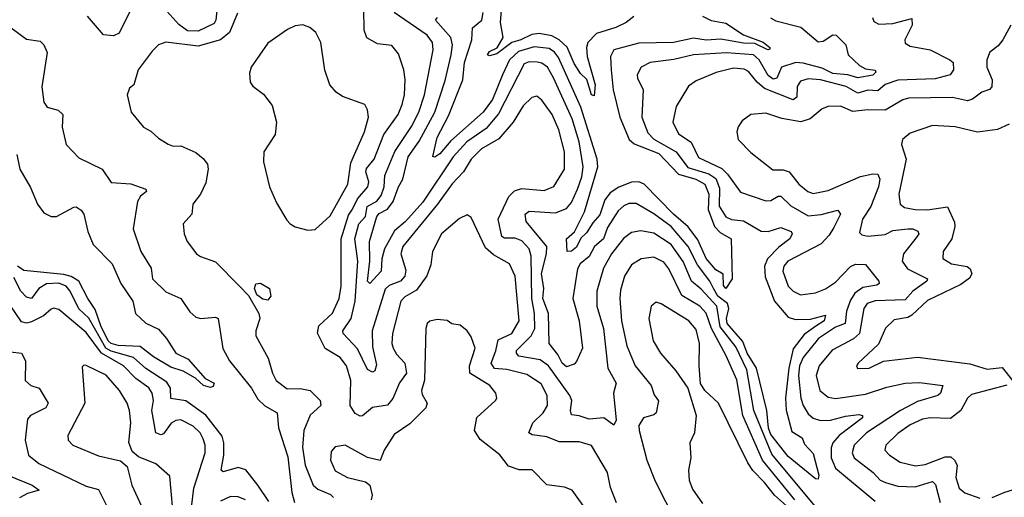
# Model space of a CAD drawing. Extents: x 1843161 to 1959474, y 907081 to 1016326.
# Tile 31 of 256: x 1850488 to 1854443, y 928376 to 930297. Entities that reach past the tile are written whole.
import ezdxf

# ---------------------------------------------------------------- set-up
doc = ezdxf.new("R2010")
doc.units = 0

msp = doc.modelspace()

# ---------------------------------------------------------------- linework, layer by layer
at = {"layer": '0CON20XD'}
for points in [[(1850933.3, 930335), (1850887.4, 930242.6), (1850865, 930231), (1850825, 930236.1), (1850760.8, 930310.8)], [(1851281.5, 930345), (1851276, 930294), (1851269.4, 930280.6), (1851205, 930250.1), (1851162.2, 930252.2), (1851126.6, 930276.6), (1851055, 930358.1)], [(1851825.1, 929534.9), (1851845, 929575.7), (1851887, 929625), (1851890.5, 929645), (1851878.7, 929685), (1851881.2, 929698.8), (1851911.5, 929735), (1851951, 929835), (1852008.4, 929915), (1852025, 929955.8), (1852033.8, 929995), (1852036.2, 930056.2), (1852031.1, 930095), (1852009.4, 930159.4), (1851982.2, 930192.2), (1851925, 930200), (1851883, 930223), (1851871.2, 930255), (1851870.5, 930340.5)], [(1852955, 930310), (1852924, 930285), (1852882, 930265), (1852805, 930241.6), (1852770, 930205), (1852764.7, 930185), (1852768, 930148), (1852800.3, 930035), (1852795, 929990.8), (1852785, 929994.2), (1852766.2, 930056.2), (1852740.7, 930080.7), (1852715, 930120.3), (1852686.6, 930186.6), (1852655.1, 930215.1), (1852625, 930232.2), (1852575, 930241.3), (1852545, 930237.2), (1852501.3, 930215), (1852465.1, 930204.9), (1852405, 930159.4), (1852375, 930151.4), (1852366.7, 930155), (1852375, 930168), (1852406.1, 930183.9), (1852429.5, 930225), (1852419.7, 930285), (1852423.2, 930335)], [(1851362.6, 930322.6), (1851330.2, 930245), (1851295, 930216.1), (1851205, 930189.7), (1851075, 930205.6), (1851046, 930195), (1851019.8, 930170.2), (1850963.8, 930095), (1850945.8, 930035), (1850928.8, 930021.2), (1850920, 929995), (1850936.2, 929925), (1850985, 929864.2), (1851015, 929848.8), (1851045, 929820), (1851085, 929796), (1851105, 929788), (1851135, 929789.2), (1851195, 929762.9), (1851225, 929738.6), (1851241.9, 929715), (1851245.5, 929695), (1851235, 929640), (1851214.6, 929595.4), (1851184, 929555), (1851180, 929515), (1851144.5, 929475.5), (1851148.1, 929435), (1851160, 929405), (1851197.5, 929355), (1851213.8, 929343.8), (1851275, 929322.9), (1851370.3, 929225), (1851407.7, 929187.7), (1851449.1, 929115), (1851452.7, 929095), (1851436.7, 929045), (1851436.7, 929025), (1851486.4, 928935), (1851502.9, 928875), (1851518, 928845), (1851562.3, 928812.3), (1851615, 928813), (1851655, 928805.9), (1851695.6, 928765), (1851698.1, 928745), (1851655, 928706.7), (1851628.9, 928645), (1851623.7, 928576.3), (1851634.8, 928505), (1851667.4, 928425), (1851685, 928409), (1851736.7, 928386.7), (1851748.5, 928375)], [(1853695.9, 928325), (1853509.3, 928549.3), (1853436.7, 928725), (1853408.5, 928888.5), (1853365, 928980.3), (1853301.8, 929061.8), (1853288.6, 929145), (1853225, 929213.5), (1853186.3, 929245), (1853153.7, 929323.7), (1853105, 929392), (1853035, 929438.6), (1852982.5, 929447.5), (1852945, 929440.3), (1852913.4, 929416.6), (1852864.9, 929355.1), (1852832.8, 929297.2), (1852806.8, 929205), (1852805.7, 929145), (1852833.2, 929055), (1852850.6, 928895), (1852884.6, 928835), (1852872.9, 928795), (1852884.3, 928685.8), (1852875, 928665.5), (1852835, 928696), (1852775, 928690), (1852735.9, 928704.1), (1852705, 928707.8), (1852700.3, 928725), (1852705.6, 928765), (1852698.4, 928785), (1852612.1, 928905), (1852578.9, 928928.9), (1852493.4, 928943.4), (1852483.8, 928955), (1852483.7, 928966.3), (1852543.2, 929025), (1852557.2, 929055), (1852556.3, 929115), (1852544.9, 929175), (1852542.4, 929345), (1852534, 929375), (1852505, 929407.6), (1852478.5, 929418.5), (1852435, 929418.3), (1852425, 929424.1), (1852410.5, 929495), (1852452.7, 929585), (1852475, 929608.3), (1852505, 929617.8), (1852595, 929609.7), (1852634.2, 929625.8), (1852676.3, 929695), (1852676.5, 929765), (1852653.4, 929853.4), (1852626.5, 929915), (1852585, 929973.6), (1852565, 929989.1), (1852545, 929983.1), (1852510.3, 929949.7), (1852469.7, 929885), (1852413, 929817), (1852343.2, 929776.8), (1852301.8, 929735), (1852270.5, 929685), (1852225, 929636.9), (1852166, 929555), (1852027.4, 929385), (1852019.5, 929355), (1852039.2, 929289.2), (1852035.6, 929265), (1852017.4, 929245), (1851972.3, 929227.7), (1851956.6, 929213.4), (1851903.9, 929045), (1851905, 928981.2), (1851921.3, 928908.7), (1851915, 928884.5), (1851905, 928878.5), (1851885, 928889.7), (1851845, 928972.8), (1851787.8, 929035), (1851786.6, 929045), (1851818.9, 929095), (1851834.9, 929165), (1851846.3, 929325), (1851834.7, 929415.3), (1851850.6, 929475), (1851876.6, 929505), (1851883.4, 929545), (1851922.8, 929567.2), (1851940.3, 929589.7), (1851951.7, 929625), (1851955, 929670.6), (1851995, 929766.2), (1852062.5, 929867.5), (1852091.7, 929925), (1852113.4, 929995), (1852148.4, 930175), (1852145.7, 930205), (1852125.3, 930235), (1851992.2, 930325)], [(1853686.6, 929063.4), (1853639.2, 929030.8), (1853595, 928972.8), (1853577.4, 928895), (1853564.5, 928774.5), (1853566.7, 928726.7), (1853590, 928640), (1853631.5, 928615), (1853640, 928590), (1853675, 928551.5), (1853698.2, 928465), (1853695, 928448.8), (1853685, 928450), (1853575, 928540), (1853505, 928627.8), (1853496.1, 928653.9), (1853488.8, 928725), (1853448.4, 928895), (1853410.4, 928955), (1853392.4, 929002.4), (1853330.5, 929075), (1853327.8, 929095), (1853336.3, 929135), (1853331.8, 929155), (1853292.9, 929185), (1853275.2, 929215.2), (1853260.7, 929245), (1853210.2, 929310.2), (1853172.7, 929385), (1853104.5, 929465), (1853035, 929515.8), (1852965, 929556.9), (1852935, 929557.5), (1852915, 929548.4), (1852892.1, 929527.9), (1852848.6, 929461.4), (1852832.8, 929415), (1852796.4, 929385), (1852776.2, 929343.8), (1852738.9, 929315), (1852728.3, 929295), (1852709.6, 929175), (1852735.7, 929085), (1852749.3, 928975), (1852725, 928921.4), (1852715, 928910.8), (1852685, 928900.8), (1852667.7, 928915), (1852649.8, 928949.8), (1852614.7, 928995), (1852612.7, 929115), (1852590, 929175), (1852592.8, 929215), (1852584.6, 929275.4), (1852604.8, 929354.8), (1852605.6, 929385), (1852522.5, 929485), (1852517.8, 929515), (1852535, 929526.4), (1852640.3, 929519.7), (1852685, 929536.9), (1852705, 929561.5), (1852728.7, 929615), (1852746.5, 929665), (1852751.1, 929705), (1852735, 929805.6), (1852707.8, 929897.8), (1852632.9, 930062.9), (1852607.5, 930105), (1852585, 930121.9), (1852566.2, 930126.2), (1852535, 930127.5), (1852515, 930119.1), (1852411.8, 929918.2), (1852361.3, 929858.7), (1852284.4, 929805), (1852229.2, 929745), (1852107.8, 929562.2), (1852037.3, 929485), (1851993.2, 929446.8), (1851952.8, 929375), (1851942.4, 929335), (1851940.2, 929285), (1851895, 929235.7), (1851885.6, 929245.6), (1851894, 929325), (1851893.4, 929405), (1851922, 929505), (1851932.6, 929517.4), (1851965.8, 929535), (1851987.9, 929565), (1852009.8, 929625), (1852027.5, 929655), (1852048.1, 929745), (1852092.5, 929807.5), (1852155.2, 929925), (1852197.7, 930052.3), (1852221.3, 930155), (1852226.9, 930195), (1852220, 930225), (1852158.5, 930295), (1852166.5, 930305)], [(1853230.8, 930310.8), (1853265, 930292.9), (1853325, 930282.2), (1853395, 930235.6), (1853475, 930205.8), (1853500.8, 930185), (1853501.7, 930178.3), (1853493.8, 930175), (1853440.8, 930200.8), (1853395, 930202.4), (1853305, 930218.3), (1853245, 930214), (1853195, 930222.5), (1853114.5, 930204.5), (1852975, 930202.3), (1852875.2, 930174.8), (1852861.2, 930148.8), (1852864.4, 930095.6), (1852871.6, 930015), (1852898.6, 929905), (1852936.1, 929815), (1852956.7, 929796.7), (1853055, 929759), (1853134.8, 929674.8), (1853204.1, 929655), (1853240.2, 929635), (1853256.6, 929595), (1853253.6, 929533.6), (1853279.5, 929465), (1853301.2, 929441.2), (1853345.4, 929415), (1853350, 929255), (1853325, 929216.2), (1853315, 929227.5), (1853313.3, 929273.3), (1853285, 929290.8), (1853245, 929335.8), (1853211.6, 929411.6), (1853173.5, 929463.5), (1853113.8, 929515), (1852996.9, 929635), (1852975, 929644.8), (1852945, 929643.2), (1852895, 929622.8), (1852859.9, 929600.1), (1852838.2, 929571.8), (1852818.7, 929511.3), (1852790.2, 929479.8), (1852765, 929439.2), (1852742.3, 929417.7), (1852725, 929382.1), (1852705, 929365.4), (1852687.5, 929365), (1852684.7, 929415), (1852716.8, 929443.2), (1852756.8, 929523.2), (1852810.8, 929705), (1852807.5, 929735), (1852742.5, 929945), (1852652.1, 930145), (1852636.5, 930166.5), (1852615, 930181.1), (1852555, 930187.3), (1852491.2, 930168.8), (1852455.1, 930135), (1852427.3, 930075), (1852387.4, 929975), (1852350, 929925), (1852220.2, 929809.8), (1852175, 929756.5), (1852155, 929744.3), (1852147, 929747), (1852165, 929822.5), (1852210, 929910), (1852268.7, 930055), (1852274.1, 930125), (1852304.8, 930215), (1852306.8, 930263.2), (1852343.8, 930295), (1852349.5, 930325)], [(1853504.1, 930304.1), (1853525, 930292.2), (1853626.1, 930266.1), (1853695, 930207.3), (1853715, 930210.3), (1853755, 930235.3), (1853768, 930235), (1853806.9, 930195), (1853815.5, 930155), (1853861.9, 930111.9), (1853885, 930099), (1853925, 930093.3), (1853927.5, 930085), (1853915, 930073.9), (1853855, 930062.7), (1853815, 930074.9), (1853755, 930080), (1853712.2, 930102.2), (1853635, 930122.2), (1853606, 930124), (1853548.4, 930105), (1853528.8, 930061.2), (1853515, 930057.8), (1853495, 930071.9), (1853458.3, 930135), (1853435.2, 930155), (1853326.8, 930163.2), (1853195, 930154.8), (1853115, 930137), (1853020, 930125), (1852984.5, 930105), (1852968.5, 930075), (1852969.1, 930060.9), (1852991.8, 930015), (1852987.1, 929905), (1853011.2, 929841.2), (1853035, 929815.7), (1853124.7, 929764.7), (1853172.2, 929702.2), (1853256.9, 929676.9), (1853285, 929658.4), (1853298.6, 929618.6), (1853297.3, 929547.3), (1853325, 929503.3), (1853347.5, 929492.5), (1853395, 929488.1), (1853466, 929446), (1853495, 929444.4), (1853545, 929460.3), (1853586.4, 929445), (1853590.4, 929435), (1853582.3, 929415), (1853537.9, 929382.1), (1853491.9, 929335), (1853480.5, 929305), (1853483, 929263), (1853520.7, 929165), (1853575, 929100.7), (1853605, 929090.3), (1853665, 929092.7), (1853725, 929108.9), (1853719.3, 929085), (1853686.6, 929063.4)], [(1853913.2, 930305), (1853919.7, 930289.7), (1853938.8, 930278.8), (1853995, 930281.8), (1854071.7, 930301.7), (1854073.3, 930275), (1854043.5, 930215), (1854045, 930202), (1854065, 930190.4), (1854145.6, 930175.6), (1854223.8, 930135), (1854237.5, 930125), (1854238.9, 930095), (1854225.8, 930075), (1854165, 930058.1), (1854015, 930053), (1853965, 930036.4), (1853935, 930010.2), (1853895, 930012.6), (1853855, 930001.4), (1853807.4, 930027.4), (1853705, 930055.2), (1853655, 930059), (1853625, 930049.6), (1853611.7, 930028.3), (1853609.7, 929985), (1853595, 929974.5), (1853480.4, 930020.4), (1853450.7, 930045), (1853415, 930087.8), (1853398, 930098), (1853355, 930101.2), (1853286.1, 930083.9), (1853205, 930050.5), (1853175, 930029.2), (1853125, 929948), (1853112.3, 929885), (1853135, 929838.2), (1853185, 929804.6), (1853215, 929742.7), (1853307.9, 929697.9), (1853331.2, 929675), (1853383, 929603), (1853485, 929568), (1853505, 929569.6), (1853535, 929587.2), (1853545, 929586.9), (1853585, 929548.6), (1853655, 929507.8), (1853707, 929513), (1853775, 929530.5), (1853785.3, 929515), (1853759, 929461), (1853740.2, 929429.8), (1853707.5, 929395), (1853574.2, 929325.8), (1853557.7, 929305), (1853554, 929285), (1853575.5, 929225.5), (1853595.2, 929205.2), (1853625, 929190.5), (1853685, 929198.3), (1853725, 929214.2), (1853765, 929241), (1853825, 929303.4), (1853845, 929313.7), (1853885, 929311.9), (1853938.5, 929245), (1853940, 929235), (1853931.2, 929228.8), (1853875, 929219.2), (1853843.2, 929196.8), (1853825, 929168.2), (1853809.4, 929125), (1853804.2, 929075), (1853765, 929059.6), (1853696.8, 929015), (1853635, 928937.9), (1853620.3, 928905), (1853616.7, 928865), (1853625.9, 928775), (1853634.8, 928745), (1853655, 928711.6), (1853675, 928693.7), (1853705, 928684.4), (1853745, 928686.7), (1853805, 928701.7), (1853858.3, 928708.3), (1853874, 928705), (1853872.9, 928695), (1853780.2, 928625), (1853754.4, 928595), (1853747.9, 928575), (1853747.8, 928535), (1853765, 928493.6), (1853925, 928360.6)], [(1850447.9, 930267.9), (1850515, 930217.9), (1850569.5, 930210.5), (1850584.6, 930195), (1850598, 930165), (1850576.6, 930026.6), (1850584.4, 929965), (1850598, 929945), (1850642.3, 929932.3), (1850661.5, 929915), (1850658, 929865), (1850674, 929794), (1850725, 929740.6), (1850819.4, 929695), (1850855, 929641.4), (1850935, 929636.4), (1850994.3, 929615), (1850997.5, 929605), (1850973.8, 929586.2), (1850961.8, 929565), (1850944.4, 929455), (1850974.5, 929365), (1851016.7, 929296.7), (1851021.8, 929255), (1851075, 929202.5), (1851135, 929175.5), (1851171.7, 929121.7), (1851195, 929100.9), (1851215.3, 929095.3), (1851275, 929099.6), (1851284.6, 929094.6), (1851303.6, 928973.7), (1851331.2, 928925), (1851419.4, 928815), (1851445, 928770.6), (1851473.2, 928743.2), (1851522.7, 928715), (1851528.1, 928655), (1851565, 928538), (1851580.6, 928395), (1851592.1, 928355)], [(1851645, 929450.6), (1851675, 929453.1), (1851735, 929507.8), (1851805.8, 929635), (1851818.7, 929721.3), (1851873.7, 929845), (1851888.5, 929905), (1851884.6, 929934.6), (1851874.2, 929955), (1851785, 929987.1), (1851759.2, 930005), (1851734.2, 930035), (1851713.6, 930093.6), (1851698.1, 930205), (1851677.5, 930245), (1851653.3, 930265), (1851625, 930275.8), (1851595, 930272), (1851563.2, 930256.8), (1851485, 930202), (1851418, 930105), (1851411.7, 930081.7), (1851413.8, 930045), (1851425, 930028.8), (1851467, 929997), (1851502.1, 929952.1), (1851520, 929885), (1851514.2, 929835), (1851468, 929765), (1851467.5, 929725), (1851491.4, 929625), (1851519.7, 929559.7), (1851560.9, 929490.9), (1851573.8, 929475), (1851595, 929462.9), (1851645, 929450.6)], [(1854469.4, 930275), (1854437.6, 930215), (1854418.7, 930191.3), (1854385, 930166.1), (1854373.2, 930135), (1854373.3, 930105), (1854394.7, 930055), (1854393.2, 930026.8), (1854384.1, 930015.9), (1854353.5, 930005), (1854315, 929977.2), (1854295, 929970.3), (1854235, 929983.3), (1854059, 929981), (1854035, 929974.7), (1853965, 929932.8), (1853895, 929934.7), (1853835, 929926.7), (1853785, 929948.9), (1853735, 929947.9), (1853711.5, 929938.5), (1853662.7, 929897.3), (1853626, 929886), (1853548.9, 929898.9), (1853485, 929920.4), (1853425, 929915.6), (1853389.8, 929890.2), (1853373.7, 929866.3), (1853368.1, 929845), (1853374.4, 929815), (1853425, 929762.2), (1853513.1, 929693.1), (1853555, 929692.3), (1853578.8, 929685), (1853617.3, 929635), (1853654.6, 929605), (1853675, 929597.8), (1853735, 929610.2), (1853865, 929665.6), (1853915, 929676.8), (1853935.6, 929675), (1853942.8, 929655), (1853937.8, 929625), (1853907.1, 929545), (1853873.2, 929495), (1853861.2, 929441.2), (1853871.1, 929431.1), (1853895, 929426.6), (1853965, 929432.9), (1853995, 929448.2), (1854055, 929455.6), (1854076.2, 929455), (1854095.9, 929445.9), (1854099.5, 929435), (1854093.6, 929425), (1854038.2, 929355), (1854032.5, 929325), (1854054.4, 929295), (1854134.5, 929255), (1854132.3, 929245), (1854075.2, 929205), (1854045, 929169.8), (1853924.1, 929165.9), (1853892.4, 929155), (1853879.3, 929135), (1853861.7, 929035), (1853836.9, 929013.1), (1853751.9, 928968.1), (1853699.6, 928905), (1853686.8, 928865), (1853701.8, 928805), (1853735, 928778.9), (1853765, 928773.2), (1853885, 928790), (1853970.7, 928819.3), (1854045, 928835.3), (1854102.2, 928837.8), (1854195.6, 928825), (1854187.2, 928795), (1854176.7, 928785), (1854095, 928761.5), (1854026.2, 928725), (1853889.5, 928635), (1853840.5, 928585), (1853831.4, 928555), (1853840, 928535), (1853916.2, 928476.2), (1853944.7, 928445), (1853965.6, 928435), (1854015, 928420), (1854085, 928417.7), (1854155, 928439.2), (1854166.9, 928426.9), (1854186, 928355)], [(1854463.1, 929876.9), (1854415.4, 929854.6), (1854335, 929844.6), (1854246.2, 929866.2), (1854155, 929870.5), (1854065, 929840), (1854033.8, 929815), (1854030.8, 929795), (1854048.4, 929735), (1854019.7, 929595), (1854024.5, 929555), (1854041.8, 929541.7), (1854085, 929533.3), (1854135, 929532.4), (1854215, 929544.4), (1854242.9, 929482.9), (1854244.8, 929465), (1854232.6, 929415), (1854197.3, 929365), (1854196.4, 929336.4), (1854230.8, 929315), (1854294, 929304), (1854306, 929295), (1854312.6, 929275), (1854302.9, 929257.1), (1854268.1, 929231.9), (1854135, 929166.8), (1854072.1, 929107.9), (1854055, 929099.1), (1854000.1, 929089.9), (1853966.1, 929056.1), (1853938, 928992), (1853856, 928915), (1853850, 928905), (1853853.8, 928893.8), (1853900, 928895), (1853957.3, 928922.7), (1854095, 928939.7), (1854305, 928912), (1854375, 928891.1), (1854435, 928897.3), (1854476.5, 928845)], [(1850476.4, 929755), (1850488.6, 929695), (1850531.5, 929621.5), (1850558.9, 929555), (1850585, 929520.5), (1850615, 929504.6), (1850636.2, 929505), (1850705, 929543.1), (1850715, 929544.2), (1850735, 929530.8), (1850745.6, 929515), (1850761.1, 929445), (1850782.8, 929392.8), (1850858.9, 929315), (1850893.9, 929235), (1850942.1, 929165), (1850952.5, 929115), (1850995, 929076.4), (1851045, 929052.5), (1851077.7, 929015), (1851115.3, 928955.3), (1851165, 928931.1), (1851233.6, 928853.6), (1851269.2, 928835), (1851265, 928820.8), (1851255, 928817.8), (1851226.2, 928825), (1851194, 928855), (1851145, 928883.2), (1851095, 928899.6), (1851025, 928941.2), (1850971.7, 928981.7), (1850883.2, 928986.8), (1850855, 928994.1), (1850843.9, 929005), (1850814.5, 929065), (1850791.5, 929131.5), (1850761.1, 929175), (1850725.3, 929245.3), (1850695, 929263.8), (1850665, 929272.4), (1850505, 929287.8), (1850479.5, 929305)], [(1852885, 928354.2), (1852860.7, 928415), (1852849.5, 928475), (1852785, 928583.5), (1852735, 928599.2), (1852655, 928599.1), (1852605, 928618.6), (1852547.1, 928627.1), (1852533.8, 928635), (1852549.4, 928675), (1852590.7, 928715), (1852608.2, 928745), (1852606.4, 928785), (1852582.3, 928832.3), (1852525, 928870), (1852445, 928890.2), (1852395, 928893.8), (1852381.2, 928915), (1852400.9, 928965), (1852410.3, 929009.7), (1852465, 929034.7), (1852494, 929085), (1852478, 929265), (1852455, 929314.5), (1852391.1, 929351.1), (1852359.1, 929379.1), (1852301.2, 929501.2), (1852285, 929512), (1852255, 929497.5), (1852182.5, 929435), (1852146.2, 929365), (1852139.7, 929310.3), (1852123.8, 929266.2), (1852081.7, 929208.3), (1852035, 929181.8), (1852019.4, 929165), (1851985.7, 929035), (1851983.3, 928995), (1851988.4, 928975), (1852001, 928951), (1852035.5, 928915.5), (1852042.4, 928875), (1852013.8, 928836.2), (1851986.9, 928773.1), (1851965, 928746.7), (1851905, 928736.7), (1851865, 928703.5), (1851855, 928701.5), (1851835, 928712.7), (1851815.2, 928745.2), (1851817.8, 928845), (1851800.6, 928905), (1851775, 928937.8), (1851715, 928974.6), (1851683.8, 929036.2), (1851690, 929065), (1851745, 929116.2), (1851771.9, 929175), (1851778.9, 929225), (1851779.3, 929415), (1851809.2, 929510.8), (1851825.1, 929534.9)], [(1853601.5, 928365), (1853472.4, 928525), (1853393, 928705), (1853368.6, 928848.6), (1853326.5, 928945), (1853266.5, 929055), (1853245.9, 929115.9), (1853219.5, 929145), (1853147.2, 929187.2), (1853095.1, 929295.1), (1853075, 929321.2), (1853035, 929341.1), (1852984.7, 929335.3), (1852945, 929310.4), (1852917.1, 929265), (1852900.8, 929209.2), (1852898.1, 929175), (1852905.2, 929085), (1852926.9, 928985), (1852959.7, 928905), (1853025.1, 928825.1), (1853037.3, 928787.3), (1853053.5, 928763.5), (1853044.6, 928715.4), (1853035, 928706.9), (1852994.2, 928695), (1852975.6, 928665), (1852976.1, 928645), (1853006.7, 928525), (1853040.3, 928440.3), (1853125.4, 928275)], [(1851178.5, 928335), (1851187.9, 928412.1), (1851233.3, 928555), (1851233.3, 928585), (1851225, 928610.6), (1851213.1, 928635), (1851185, 928661.9), (1851135, 928686.9), (1851115, 928684.7), (1851096.5, 928673.5), (1851065, 928631.2), (1851055, 928627.7), (1851034.7, 928634.7), (1851018.2, 928725), (1851024.8, 928765), (1851020.7, 928795), (1851006.1, 928816.1), (1850955, 928854), (1850904.3, 928905), (1850815.9, 928955.9), (1850755, 929038.8), (1850645, 929131.1), (1850625, 929136.2), (1850615, 929132.1), (1850584.1, 929105.9), (1850535, 929081.1), (1850515, 929076.7), (1850495, 929081.5), (1850362.5, 929275)], [(1851488.6, 928358.6), (1851445.1, 928425.1), (1851395.9, 928485.9), (1851365, 928495.3), (1851305, 928478.2), (1851296.7, 928485), (1851307.8, 928545), (1851308.3, 928595), (1851301.6, 928621.6), (1851235, 928705.6), (1851155, 928764), (1851095, 928773.5), (1851093.2, 928815), (1851078.9, 928838.9), (1850994.1, 928894.1), (1850945, 928937.8), (1850855, 928963.6), (1850834.5, 928975), (1850766, 929096), (1850725, 929134.3), (1850691.1, 929205), (1850675.2, 929225), (1850645, 929237), (1850595, 929234.5), (1850565, 929216.1), (1850535, 929174.7), (1850515, 929180.5), (1850493, 929205), (1850465, 929260.2)], [(1851485, 929168.5), (1851465, 929172), (1851440.6, 929190.6), (1851431.6, 929215), (1851436.1, 929233.9), (1851455, 929236.6), (1851491.8, 929215), (1851496.1, 929185), (1851485, 929168.5)], [(1853605, 928309.8), (1853520.2, 928385), (1853479.7, 928435), (1853433.2, 928483.2), (1853413.2, 928515), (1853295, 928754), (1853240.8, 928805), (1853223.3, 928833.3), (1853217.5, 928905), (1853219.3, 928995), (1853205, 929050), (1853176.2, 929085), (1853065, 929153.5), (1853045, 929160), (1853024.4, 929145), (1853015.4, 929095), (1853032.7, 929005), (1853061.5, 928955), (1853123.5, 928885), (1853172, 928815), (1853205.8, 928705), (1853198.9, 928635), (1853180, 928595), (1853184.4, 928535), (1853174.4, 928485), (1853176.7, 928445), (1853191.2, 928408.8), (1853231.2, 928351.2)], [(1852772.1, 928315), (1852707.5, 928405), (1852676.4, 928416.4), (1852605.5, 928425.5), (1852546.2, 928486.2), (1852495, 928486.1), (1852451.1, 928501.1), (1852416.3, 928546.3), (1852338, 928608), (1852315.3, 928645), (1852323.8, 928696.2), (1852399.4, 928765), (1852404.4, 928775), (1852400.6, 928795), (1852376.5, 928825), (1852296.4, 928875), (1852294.7, 928905), (1852317.5, 928975), (1852301.7, 929021.7), (1852285.5, 929045.5), (1852257.7, 929067.7), (1852223.6, 929073.6), (1852205, 929086.2), (1852165, 929091.1), (1852135, 929083.8), (1852125, 929074.4), (1852118.8, 929055), (1852113.7, 928846.3), (1852102.5, 928805), (1852105, 928789.2), (1852125.3, 928755), (1852119.6, 928735), (1852055, 928671.2), (1851991.8, 928628.2), (1851951.8, 928565), (1851935.6, 928524.4), (1851885, 928535.5), (1851795, 928585.5), (1851755, 928579.2), (1851739.5, 928560.5), (1851736.2, 928525), (1851755, 928481.8), (1851804.2, 928455), (1851877.5, 928437.5), (1851895, 928424.4), (1851904.2, 928385), (1851899.7, 928365)], [(1850361, 928971), (1850495.2, 928955.2), (1850510.7, 928925), (1850510, 928845), (1850532.9, 928825), (1850565.5, 928815), (1850602.5, 928755), (1850593.4, 928735), (1850531.5, 928705), (1850519.7, 928690.3), (1850509.7, 928605), (1850523.1, 928545), (1850565, 928512), (1850755, 928420.8), (1850805, 928407.7), (1850840, 928335)], [(1851108.2, 928265), (1851090.7, 928460.7), (1851035, 928510.8), (1850965, 928538.8), (1850940.3, 928560.3), (1850926, 928596), (1850934, 928675), (1850929.5, 928725), (1850920, 928755), (1850889.5, 928805), (1850835, 928867.5), (1850755, 928906.2), (1850745, 928907.5), (1850739.3, 928900.7), (1850749.6, 928755), (1850681.9, 928625), (1850682.9, 928605), (1850702, 928585), (1850805, 928542.7), (1850892.7, 928522.7), (1850919.8, 928499.8), (1850938.8, 928425), (1850984, 928325)], [(1854453.6, 928826.4), (1854311.4, 928788.6), (1854295, 928774.4), (1854268.4, 928725), (1854226.9, 928693.1), (1854145, 928695.8), (1854115, 928689.7), (1854065, 928666.6), (1854015, 928632.8), (1853966.9, 928585), (1853963.5, 928565), (1853981.9, 928545), (1854025, 928516.7), (1854087.1, 928502.9), (1854125, 928507.9), (1854205, 928539.2), (1854228.3, 928538.3), (1854243.5, 928525), (1854253.2, 928505), (1854248.5, 928455), (1854262.3, 928412.3), (1854285, 928393.8), (1854345, 928373)], [(1854395, 928375.3), (1854445, 928396.9), (1854558.9, 928431.1), (1854635, 928441.4), (1854695, 928472.7), (1854715, 928468.1), (1854727.5, 928455), (1854727.1, 928425), (1854706.4, 928355)], [(1850443.6, 928463.6), (1850538.1, 928425), (1850565.8, 928405), (1850519.3, 928390.7), (1850486.8, 928373.2)], [(1851395, 928366.3), (1851365, 928377.2), (1851335, 928378.6), (1851295, 928359.8)]]:
    msp.add_lwpolyline(points, dxfattribs=at)

doc.saveas('drawing.dxf')
